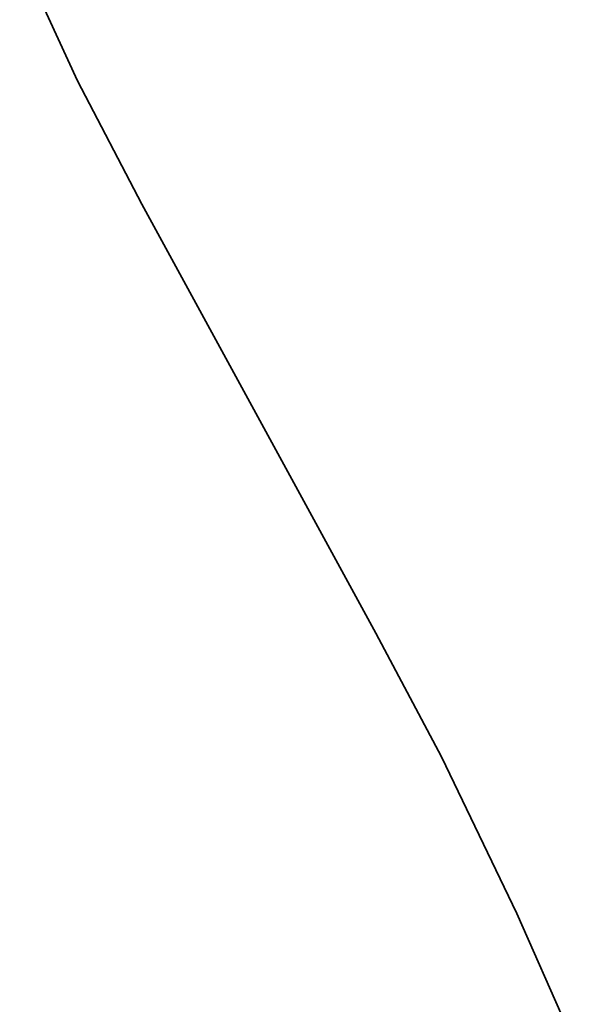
# Model space of a CAD drawing. Header units: metres. Extents: x 32365810 to 32367010, y 5620411 to 5622366.
# Tile 153 of 198: x 32366313 to 32366329, y 5621967 to 5621996. Entities that reach past the tile are written whole.
import ezdxf

# ---------------------------------------------------------------- set-up
doc = ezdxf.new("R2010")
doc.units = ezdxf.units.M
doc.linetypes.add('1600.2028', pattern=[0])
doc.layers.add('Flurstücke_Grenzpunkte', color=11, linetype='CONTINUOUS')

# ---------------------------------------------------------------- blocks, each defined once
blk = doc.blocks.new('O759')
at = {"layer": 'Flurstücke_Grenzpunkte', "color": 7, "linetype": '1600.2028', "lineweight": 35}
for p, q in [((32366314.459, 5621993.96), (32366312.778, 5621997.62)), ((32366316.322, 5621990.381), (32366314.459, 5621993.96)), ((32366323.108, 5621977.941), (32366316.322, 5621990.381)), ((32366325.011, 5621974.354), (32366323.108, 5621977.941)), ((32366327.2, 5621969.805), (32366325.011, 5621974.354)), ((32366329.245, 5621965.188), (32366327.2, 5621969.805))]:
    blk.add_line(p, q, dxfattribs=at)
blk = doc.blocks.new('O1431')
at = {"layer": 'Flurstücke_Grenzpunkte', "color": 7, "linetype": '1600.2028', "lineweight": 35}
for p, q in [((32366314.459, 5621993.96), (32366312.778, 5621997.62)), ((32366316.322, 5621990.381), (32366314.459, 5621993.96)), ((32366323.108, 5621977.941), (32366316.322, 5621990.381)), ((32366325.011, 5621974.354), (32366323.108, 5621977.941)), ((32366327.2, 5621969.805), (32366325.011, 5621974.354)), ((32366329.245, 5621965.188), (32366327.2, 5621969.805))]:
    blk.add_line(p, q, dxfattribs=at)

msp = doc.modelspace()

# ---------------------------------------------------------------- block references
at = {"layer": 'Flurstücke_Grenzpunkte', "color": 7, "true_color": 0xffffff}
msp.add_blockref('O759', (0, 0), dxfattribs=at)

# ---------------------------------------------------------------- next in the draw order: block references
msp.add_blockref('O1431', (0, 0), dxfattribs=at)

doc.saveas('drawing.dxf')
